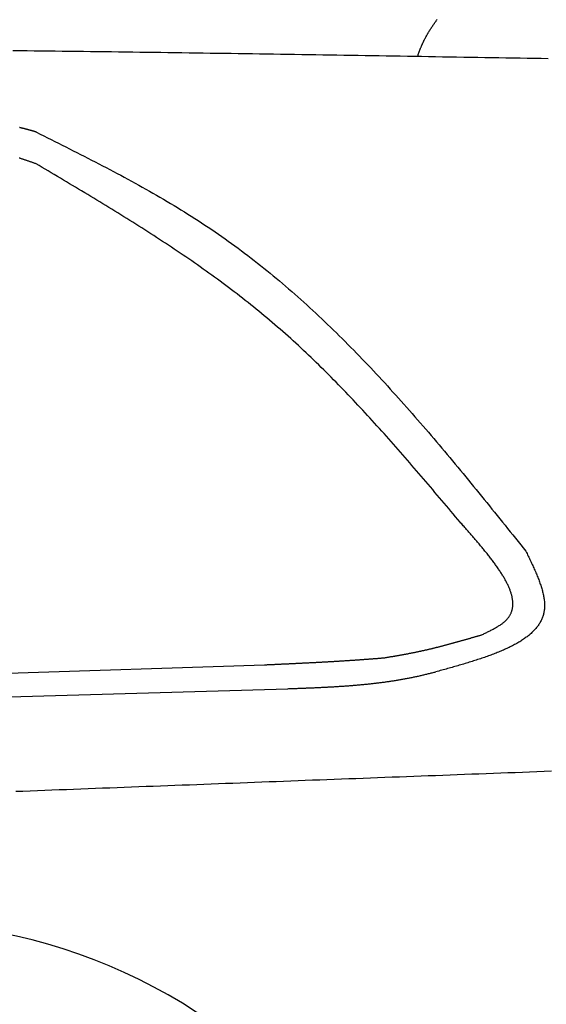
# Model space of a CAD drawing. Extents: x 562 to 7231, y 5667 to 12426.
# Tile 54 of 76: x 4954 to 5452, y 8952 to 9884. Entities that reach past the tile are written whole.
import ezdxf

# ---------------------------------------------------------------- set-up
doc = ezdxf.new("R2010")
doc.units = 0
doc.layers.add('CAR', color=10, linetype='CONTINUOUS')

msp = doc.modelspace()

# ---------------------------------------------------------------- linework, layer by layer
at = {"layer": 'CAR'}
for p, q in [((4607.567, 9254.375), (5185.358, 9273.511)), ((4607.567, 9233.493), (5207.263, 9250.881))]:
    msp.add_line(p, q, dxfattribs=at)
for points in [[(5330.02, 9849.27, 0), (5330.16, 9849.71, 0), (5330.3, 9850.14, 0), (5330.45, 9850.57, 0), (5330.59, 9851, 0), (5330.74, 9851.43, 0), (5330.89, 9851.86, 0), (5331.04, 9852.29, 0), (5331.19, 9852.71, 0), (5331.34, 9853.14, 0), (5331.5, 9853.57, 0), (5331.65, 9853.99, 0), (5331.81, 9854.42, 0), (5331.97, 9854.84, 0), (5332.13, 9855.26, 0), (5332.29, 9855.68, 0), (5332.46, 9856.11, 0), (5332.62, 9856.53, 0), (5332.79, 9856.95, 0), (5332.96, 9857.37, 0), (5333.13, 9857.78, 0), (5333.3, 9858.2, 0), (5333.47, 9858.62, 0), (5333.65, 9859.04, 0), (5333.82, 9859.45, 0), (5334, 9859.86, 0), (5334.18, 9860.28, 0), (5334.36, 9860.69, 0), (5334.55, 9861.1, 0), (5334.73, 9861.51, 0), (5334.92, 9861.92, 0), (5335.11, 9862.33, 0), (5335.3, 9862.74, 0), (5335.49, 9863.15, 0), (5335.69, 9863.56, 0), (5335.88, 9863.96, 0), (5336.08, 9864.37, 0), (5336.28, 9864.77, 0), (5336.48, 9865.17, 0), (5336.69, 9865.58, 0), (5336.89, 9865.98, 0), (5337.1, 9866.38, 0), (5337.31, 9866.78, 0), (5337.52, 9867.18, 0), (5337.73, 9867.58, 0), (5337.95, 9867.97, 0), (5338.16, 9868.37, 0), (5338.38, 9868.76, 0), (5338.6, 9869.16, 0), (5338.82, 9869.55, 0), (5339.04, 9869.95, 0), (5339.27, 9870.34, 0), (5339.49, 9870.73, 0), (5339.72, 9871.12, 0), (5339.95, 9871.51, 0), (5340.18, 9871.9, 0), (5340.41, 9872.29, 0), (5340.65, 9872.67, 0), (5340.88, 9873.06, 0), (5341.12, 9873.45, 0), (5341.36, 9873.83, 0), (5341.6, 9874.22, 0), (5341.84, 9874.6, 0), (5342.08, 9874.99, 0), (5342.33, 9875.37, 0), (5342.57, 9875.75, 0), (5342.82, 9876.13, 0), (5343.07, 9876.51, 0), (5343.32, 9876.89, 0), (5343.57, 9877.27, 0), (5343.82, 9877.65, 0), (5344.08, 9878.03, 0), (5344.33, 9878.4, 0), (5344.59, 9878.78, 0), (5344.85, 9879.16, 0), (5345.11, 9879.53, 0), (5345.37, 9879.91, 0), (5345.63, 9880.28, 0), (5345.89, 9880.65, 0), (5346.16, 9881.03, 0), (5346.42, 9881.4, 0), (5346.69, 9881.77, 0), (5346.96, 9882.14, 0), (5347.23, 9882.51, 0), (5347.5, 9882.88, 0), (5347.77, 9883.25, 0), (5348.04, 9883.62, 0), (5348.31, 9883.99, 0), (5348.59, 9884.36, 0)], [(5453.62, 9847.2, 0), (5446.95, 9847.31, 0), (5440.29, 9847.43, 0), (5433.63, 9847.54, 0), (5426.97, 9847.65, 0), (5420.3, 9847.76, 0), (5413.64, 9847.88, 0), (5406.98, 9847.99, 0), (5400.32, 9848.1, 0), (5393.65, 9848.21, 0), (5386.99, 9848.32, 0), (5380.33, 9848.44, 0), (5373.67, 9848.55, 0), (5367, 9848.66, 0), (5360.34, 9848.77, 0), (5353.68, 9848.88, 0), (5347.02, 9848.99, 0), (5340.35, 9849.1, 0), (5333.69, 9849.21, 0), (5327.03, 9849.32, 0), (5320.37, 9849.43, 0), (5313.7, 9849.54, 0), (5307.04, 9849.65, 0), (5300.38, 9849.76, 0), (5293.72, 9849.87, 0), (5287.05, 9849.98, 0), (5280.39, 9850.09, 0), (5273.73, 9850.19, 0), (5267.07, 9850.3, 0), (5260.41, 9850.41, 0), (5253.74, 9850.51, 0), (5247.08, 9850.62, 0), (5240.42, 9850.73, 0), (5233.76, 9850.83, 0), (5227.09, 9850.94, 0), (5220.43, 9851.04, 0), (5213.77, 9851.15, 0), (5207.11, 9851.25, 0), (5200.44, 9851.35, 0), (5193.78, 9851.45, 0), (5187.12, 9851.56, 0), (5180.46, 9851.66, 0), (5173.8, 9851.76, 0), (5167.13, 9851.86, 0), (5160.47, 9851.96, 0), (5153.81, 9852.06, 0), (5147.15, 9852.16, 0), (5140.48, 9852.25, 0), (5133.82, 9852.35, 0), (5127.16, 9852.45, 0), (5120.5, 9852.54, 0), (5113.84, 9852.64, 0), (5107.17, 9852.73, 0), (5100.51, 9852.83, 0), (5093.85, 9852.92, 0), (5087.19, 9853.01, 0), (5080.52, 9853.1, 0), (5073.86, 9853.19, 0), (5067.2, 9853.28, 0), (5060.54, 9853.37, 0), (5053.88, 9853.46, 0), (5047.21, 9853.55, 0), (5040.55, 9853.64, 0), (5033.89, 9853.72, 0), (5027.23, 9853.81, 0), (5020.57, 9853.89, 0), (5013.9, 9853.97, 0), (5007.24, 9854.06, 0), (5000.58, 9854.14, 0), (4993.92, 9854.22, 0), (4987.26, 9854.3, 0), (4980.6, 9854.38, 0), (4973.93, 9854.46, 0), (4967.27, 9854.53, 0), (4960.61, 9854.61, 0), (4953.95, 9854.68, 0), (4947.29, 9854.76, 0)], [(4969.58, 9777.72, 0), (4969.31, 9777.8, 0), (4969.04, 9777.88, 0), (4968.78, 9777.96, 0), (4968.51, 9778.04, 0), (4968.24, 9778.12, 0), (4967.97, 9778.2, 0), (4967.71, 9778.28, 0), (4967.44, 9778.36, 0), (4967.17, 9778.44, 0), (4966.9, 9778.52, 0), (4966.64, 9778.6, 0), (4966.37, 9778.68, 0), (4966.1, 9778.76, 0), (4965.83, 9778.84, 0), (4965.57, 9778.91, 0), (4965.3, 9778.99, 0), (4965.03, 9779.07, 0), (4964.76, 9779.15, 0), (4964.5, 9779.23, 0), (4964.23, 9779.3, 0), (4963.96, 9779.38, 0), (4963.69, 9779.46, 0), (4963.42, 9779.53, 0), (4963.16, 9779.61, 0), (4962.89, 9779.69, 0), (4962.62, 9779.76, 0), (4962.35, 9779.84, 0), (4962.08, 9779.91, 0), (4961.82, 9779.99, 0), (4961.55, 9780.06, 0), (4961.28, 9780.14, 0), (4961.01, 9780.21, 0), (4960.74, 9780.29, 0), (4960.47, 9780.36, 0), (4960.21, 9780.43, 0), (4959.94, 9780.5, 0), (4959.67, 9780.58, 0), (4959.4, 9780.65, 0), (4959.13, 9780.72, 0), (4958.86, 9780.79, 0), (4958.59, 9780.86, 0), (4958.33, 9780.93, 0), (4958.06, 9781, 0), (4957.79, 9781.06, 0), (4957.52, 9781.13, 0), (4957.25, 9781.2, 0), (4956.98, 9781.27, 0), (4956.71, 9781.33, 0), (4956.44, 9781.4, 0), (4956.17, 9781.46, 0), (4955.9, 9781.53, 0), (4955.63, 9781.59, 0), (4955.36, 9781.66, 0), (4955.09, 9781.72, 0), (4954.82, 9781.78, 0), (4954.55, 9781.84, 0), (4954.28, 9781.9, 0), (4954.01, 9781.96, 0), (4953.74, 9782.02, 0), (4953.47, 9782.08, 0)], [(4969.58, 9777.72, 0), (4973.06, 9775.98, 0), (4976.55, 9774.23, 0), (4980.03, 9772.48, 0), (4983.52, 9770.74, 0), (4987, 9768.99, 0), (4990.48, 9767.23, 0), (4993.96, 9765.48, 0), (4997.44, 9763.73, 0), (5000.91, 9761.97, 0), (5004.39, 9760.21, 0), (5007.86, 9758.44, 0), (5011.33, 9756.67, 0), (5014.79, 9754.9, 0), (5018.25, 9753.12, 0), (5021.71, 9751.34, 0), (5025.17, 9749.55, 0), (5028.62, 9747.76, 0), (5032.06, 9745.96, 0), (5035.5, 9744.16, 0), (5038.94, 9742.35, 0), (5042.37, 9740.53, 0), (5045.79, 9738.71, 0), (5049.21, 9736.88, 0), (5052.63, 9735.04, 0), (5056.04, 9733.19, 0), (5059.44, 9731.33, 0), (5062.83, 9729.47, 0), (5066.22, 9727.59, 0), (5069.6, 9725.71, 0), (5072.97, 9723.82, 0), (5076.34, 9721.91, 0), (5079.69, 9720, 0), (5083.04, 9718.08, 0), (5086.38, 9716.14, 0), (5089.71, 9714.19, 0), (5093.04, 9712.24, 0), (5096.35, 9710.26, 0), (5099.65, 9708.28, 0), (5102.95, 9706.28, 0), (5106.23, 9704.27, 0), (5109.5, 9702.25, 0), (5112.77, 9700.22, 0), (5116.02, 9698.16, 0), (5119.26, 9696.1, 0), (5122.49, 9694.02, 0), (5125.71, 9691.92, 0), (5128.91, 9689.81, 0), (5132.1, 9687.69, 0), (5135.29, 9685.54, 0), (5138.45, 9683.38, 0), (5141.61, 9681.21, 0), (5144.75, 9679.01, 0), (5147.88, 9676.81, 0), (5151, 9674.58, 0), (5154.11, 9672.34, 0), (5157.2, 9670.08, 0), (5160.28, 9667.81, 0), (5163.35, 9665.52, 0), (5166.41, 9663.22, 0), (5169.46, 9660.9, 0), (5172.49, 9658.56, 0), (5175.51, 9656.21, 0), (5178.53, 9653.85, 0), (5181.53, 9651.47, 0), (5184.52, 9649.07, 0), (5187.49, 9646.67, 0), (5190.46, 9644.24, 0), (5193.42, 9641.81, 0), (5196.36, 9639.36, 0), (5199.3, 9636.89, 0), (5202.22, 9634.42, 0), (5205.14, 9631.92, 0), (5208.04, 9629.42, 0), (5210.94, 9626.9, 0), (5213.82, 9624.37, 0), (5216.69, 9621.83, 0), (5219.56, 9619.27, 0), (5222.41, 9616.7, 0), (5225.26, 9614.12, 0), (5228.1, 9611.53, 0), (5230.92, 9608.92, 0), (5233.74, 9606.31, 0), (5236.55, 9603.68, 0), (5239.35, 9601.03, 0), (5242.14, 9598.38, 0), (5244.92, 9595.72, 0), (5247.7, 9593.04, 0), (5250.46, 9590.36, 0), (5253.22, 9587.66, 0), (5255.97, 9584.95, 0), (5258.71, 9582.24, 0), (5261.44, 9579.51, 0), (5264.17, 9576.77, 0), (5266.88, 9574.02, 0), (5269.59, 9571.26, 0), (5272.29, 9568.49, 0), (5274.99, 9565.71, 0), (5277.68, 9562.93, 0), (5280.36, 9560.13, 0), (5283.03, 9557.32, 0), (5285.69, 9554.51, 0), (5288.35, 9551.68, 0), (5291.01, 9548.85, 0), (5293.65, 9546.01, 0), (5296.29, 9543.16, 0), (5298.93, 9540.3, 0), (5301.55, 9537.44, 0), (5304.17, 9534.56, 0), (5306.79, 9531.68, 0), (5309.4, 9528.79, 0), (5312, 9525.89, 0), (5314.6, 9522.99, 0), (5317.19, 9520.08, 0), (5319.78, 9517.16, 0), (5322.36, 9514.23, 0), (5324.94, 9511.3, 0), (5327.51, 9508.36, 0), (5330.08, 9505.41, 0), (5332.64, 9502.46, 0), (5335.19, 9499.51, 0), (5337.75, 9496.54, 0), (5340.29, 9493.57, 0), (5342.84, 9490.6, 0), (5345.38, 9487.62, 0), (5347.91, 9484.63, 0), (5350.44, 9481.64, 0), (5352.97, 9478.64, 0), (5355.49, 9475.64, 0), (5358.01, 9472.63, 0), (5360.53, 9469.62, 0), (5363.04, 9466.61, 0), (5365.55, 9463.59, 0), (5368.06, 9460.57, 0), (5370.56, 9457.54, 0), (5373.07, 9454.51, 0), (5375.56, 9451.47, 0), (5378.06, 9448.43, 0), (5380.55, 9445.39, 0), (5383.04, 9442.35, 0), (5385.53, 9439.3, 0), (5388.01, 9436.25, 0), (5390.5, 9433.19, 0), (5392.98, 9430.14, 0), (5395.46, 9427.08, 0), (5397.94, 9424.02, 0), (5400.41, 9420.96, 0), (5402.89, 9417.89, 0), (5405.36, 9414.82, 0), (5407.83, 9411.75, 0), (5410.3, 9408.68, 0), (5412.77, 9405.61, 0), (5415.24, 9402.54, 0), (5417.71, 9399.47, 0), (5420.18, 9396.39, 0), (5422.64, 9393.31, 0), (5425.11, 9390.24, 0), (5427.58, 9387.16, 0), (5430.04, 9384.08, 0), (5432.51, 9381.01, 0)], [(4969.11, 9747.82, 0), (4968.54, 9748.01, 0), (4967.97, 9748.21, 0), (4967.4, 9748.41, 0), (4966.84, 9748.6, 0), (4966.27, 9748.8, 0), (4965.7, 9748.99, 0), (4965.13, 9749.19, 0), (4964.56, 9749.39, 0), (4963.99, 9749.58, 0), (4963.42, 9749.78, 0), (4962.85, 9749.97, 0), (4962.28, 9750.17, 0), (4961.71, 9750.36, 0), (4961.14, 9750.55, 0), (4960.57, 9750.75, 0), (4960, 9750.94, 0), (4959.43, 9751.13, 0), (4958.86, 9751.32, 0), (4958.29, 9751.52, 0), (4957.72, 9751.71, 0), (4957.15, 9751.9, 0), (4956.58, 9752.09, 0), (4956.01, 9752.28, 0), (4955.44, 9752.47, 0), (4954.87, 9752.65, 0), (4954.3, 9752.84, 0), (4953.73, 9753.03, 0), (4953.15, 9753.21, 0)], [(5370.26, 9408.59, 0), (5368.1, 9411.15, 0), (5365.95, 9413.72, 0), (5363.79, 9416.28, 0), (5361.63, 9418.84, 0), (5359.47, 9421.4, 0), (5357.31, 9423.96, 0), (5355.14, 9426.52, 0), (5352.98, 9429.08, 0), (5350.82, 9431.63, 0), (5348.65, 9434.19, 0), (5346.49, 9436.74, 0), (5344.32, 9439.3, 0), (5342.15, 9441.85, 0), (5339.99, 9444.4, 0), (5337.81, 9446.95, 0), (5335.64, 9449.49, 0), (5333.47, 9452.03, 0), (5331.29, 9454.58, 0), (5329.11, 9457.11, 0), (5326.93, 9459.65, 0), (5324.75, 9462.18, 0), (5322.56, 9464.71, 0), (5320.37, 9467.24, 0), (5318.18, 9469.77, 0), (5315.99, 9472.29, 0), (5313.79, 9474.8, 0), (5311.59, 9477.32, 0), (5309.39, 9479.83, 0), (5307.18, 9482.33, 0), (5304.97, 9484.84, 0), (5302.76, 9487.34, 0), (5300.54, 9489.83, 0), (5298.32, 9492.32, 0), (5296.1, 9494.8, 0), (5293.87, 9497.28, 0), (5291.64, 9499.76, 0), (5289.4, 9502.23, 0), (5287.16, 9504.7, 0), (5284.91, 9507.16, 0), (5282.66, 9509.61, 0), (5280.41, 9512.06, 0), (5278.15, 9514.5, 0), (5275.88, 9516.94, 0), (5273.61, 9519.37, 0), (5271.34, 9521.8, 0), (5269.06, 9524.22, 0), (5266.78, 9526.63, 0), (5264.48, 9529.04, 0), (5262.19, 9531.44, 0), (5259.89, 9533.84, 0), (5257.58, 9536.22, 0), (5255.27, 9538.6, 0), (5252.95, 9540.98, 0), (5250.62, 9543.34, 0), (5248.29, 9545.7, 0), (5245.95, 9548.05, 0), (5243.6, 9550.39, 0), (5241.25, 9552.73, 0), (5238.89, 9555.05, 0), (5236.53, 9557.37, 0), (5234.16, 9559.68, 0), (5231.78, 9561.99, 0), (5229.39, 9564.28, 0), (5226.99, 9566.57, 0), (5224.59, 9568.84, 0), (5222.18, 9571.11, 0), (5219.77, 9573.37, 0), (5217.34, 9575.62, 0), (5214.91, 9577.86, 0), (5212.47, 9580.09, 0), (5210.02, 9582.31, 0), (5207.56, 9584.52, 0), (5205.1, 9586.72, 0), (5202.62, 9588.91, 0), (5200.14, 9591.09, 0), (5197.65, 9593.26, 0), (5195.15, 9595.42, 0), (5192.64, 9597.57, 0), (5190.12, 9599.71, 0), (5187.59, 9601.84, 0), (5185.06, 9603.96, 0), (5182.51, 9606.06, 0), (5179.96, 9608.16, 0), (5177.4, 9610.25, 0), (5174.83, 9612.33, 0), (5172.25, 9614.39, 0), (5169.66, 9616.45, 0), (5167.06, 9618.5, 0), (5164.46, 9620.54, 0), (5161.85, 9622.57, 0), (5159.23, 9624.59, 0), (5156.6, 9626.6, 0), (5153.97, 9628.6, 0), (5151.33, 9630.6, 0), (5148.68, 9632.58, 0), (5146.02, 9634.56, 0), (5143.36, 9636.53, 0), (5140.69, 9638.49, 0), (5138.01, 9640.44, 0), (5135.33, 9642.39, 0), (5132.64, 9644.32, 0), (5129.94, 9646.25, 0), (5127.24, 9648.17, 0), (5124.53, 9650.09, 0), (5121.82, 9651.99, 0), (5119.09, 9653.89, 0), (5116.37, 9655.79, 0), (5113.63, 9657.67, 0), (5110.89, 9659.55, 0), (5108.15, 9661.42, 0), (5105.4, 9663.29, 0), (5102.64, 9665.15, 0), (5099.88, 9667, 0), (5097.12, 9668.85, 0), (5094.35, 9670.69, 0), (5091.57, 9672.52, 0), (5088.79, 9674.35, 0), (5086, 9676.18, 0), (5083.21, 9678, 0), (5080.42, 9679.81, 0), (5077.62, 9681.62, 0), (5074.81, 9683.42, 0), (5072.01, 9685.22, 0), (5069.2, 9687.01, 0), (5066.38, 9688.8, 0), (5063.56, 9690.59, 0), (5060.74, 9692.37, 0), (5057.91, 9694.14, 0), (5055.08, 9695.91, 0), (5052.25, 9697.68, 0), (5049.41, 9699.45, 0), (5046.57, 9701.21, 0), (5043.73, 9702.96, 0), (5040.88, 9704.72, 0), (5038.03, 9706.47, 0), (5035.18, 9708.21, 0), (5032.33, 9709.96, 0), (5029.47, 9711.7, 0), (5026.61, 9713.44, 0), (5023.75, 9715.17, 0), (5020.89, 9716.9, 0), (5018.02, 9718.63, 0), (5015.16, 9720.36, 0), (5012.29, 9722.09, 0), (5009.42, 9723.81, 0), (5006.54, 9725.53, 0), (5003.67, 9727.26, 0), (5000.79, 9728.97, 0), (4997.92, 9730.69, 0), (4995.04, 9732.41, 0), (4992.16, 9734.12, 0), (4989.28, 9735.84, 0), (4986.4, 9737.55, 0), (4983.52, 9739.26, 0), (4980.64, 9740.97, 0), (4977.76, 9742.68, 0), (4974.88, 9744.4, 0), (4971.99, 9746.11, 0), (4969.11, 9747.82, 0)], [(5390.62, 9301.85, 0), (5391.43, 9302.24, 0), (5392.24, 9302.62, 0), (5393.05, 9303.01, 0), (5393.85, 9303.4, 0), (5394.65, 9303.79, 0), (5395.45, 9304.18, 0), (5396.25, 9304.57, 0), (5397.04, 9304.96, 0), (5397.83, 9305.35, 0), (5398.61, 9305.75, 0), (5399.39, 9306.15, 0), (5400.16, 9306.55, 0), (5400.92, 9306.95, 0), (5401.68, 9307.35, 0), (5402.42, 9307.76, 0), (5403.16, 9308.16, 0), (5403.89, 9308.58, 0), (5404.61, 9308.99, 0), (5405.31, 9309.41, 0), (5406.01, 9309.83, 0), (5406.7, 9310.25, 0), (5407.37, 9310.68, 0), (5408.03, 9311.11, 0), (5408.67, 9311.55, 0), (5409.3, 9311.99, 0), (5409.92, 9312.44, 0), (5410.52, 9312.89, 0), (5411.11, 9313.34, 0), (5411.67, 9313.8, 0), (5412.23, 9314.27, 0), (5412.76, 9314.74, 0), (5413.27, 9315.21, 0), (5413.77, 9315.7, 0), (5414.25, 9316.18, 0), (5414.7, 9316.68, 0), (5415.14, 9317.18, 0), (5415.56, 9317.68, 0), (5415.96, 9318.19, 0), (5416.34, 9318.71, 0), (5416.7, 9319.23, 0), (5417.04, 9319.76, 0), (5417.37, 9320.3, 0), (5417.67, 9320.84, 0), (5417.96, 9321.38, 0), (5418.23, 9321.93, 0), (5418.48, 9322.49, 0), (5418.71, 9323.05, 0), (5418.93, 9323.62, 0), (5419.13, 9324.19, 0), (5419.31, 9324.77, 0), (5419.47, 9325.35, 0), (5419.62, 9325.94, 0), (5419.75, 9326.53, 0), (5419.86, 9327.13, 0), (5419.96, 9327.73, 0), (5420.04, 9328.34, 0), (5420.11, 9328.95, 0), (5420.15, 9329.57, 0), (5420.19, 9330.19, 0), (5420.2, 9330.82, 0), (5420.21, 9331.45, 0), (5420.19, 9332.09, 0), (5420.16, 9332.73, 0), (5420.12, 9333.38, 0), (5420.06, 9334.03, 0), (5419.98, 9334.68, 0), (5419.9, 9335.34, 0), (5419.79, 9336.01, 0), (5419.67, 9336.67, 0), (5419.54, 9337.35, 0), (5419.4, 9338.02, 0), (5419.24, 9338.7, 0), (5419.06, 9339.39, 0), (5418.88, 9340.08, 0), (5418.68, 9340.77, 0), (5418.46, 9341.47, 0), (5418.24, 9342.17, 0), (5418, 9342.87, 0), (5417.75, 9343.58, 0), (5417.48, 9344.3, 0), (5417.21, 9345.01, 0), (5416.92, 9345.73, 0), (5416.62, 9346.46, 0), (5416.3, 9347.18, 0), (5415.98, 9347.91, 0), (5415.64, 9348.65, 0), (5415.29, 9349.39, 0), (5414.93, 9350.13, 0), (5414.56, 9350.87, 0), (5414.18, 9351.62, 0), (5413.79, 9352.37, 0), (5413.39, 9353.13, 0), (5412.97, 9353.89, 0), (5412.55, 9354.65, 0), (5412.11, 9355.41, 0), (5411.67, 9356.18, 0), (5411.22, 9356.95, 0), (5410.75, 9357.72, 0), (5410.28, 9358.5, 0), (5409.8, 9359.28, 0), (5409.3, 9360.06, 0), (5408.8, 9360.84, 0), (5408.29, 9361.63, 0), (5407.77, 9362.42, 0), (5407.24, 9363.21, 0), (5406.71, 9364.01, 0), (5406.16, 9364.81, 0), (5405.61, 9365.61, 0), (5405.05, 9366.41, 0), (5404.48, 9367.22, 0), (5403.9, 9368.02, 0), (5403.32, 9368.83, 0), (5402.73, 9369.64, 0), (5402.13, 9370.46, 0), (5401.53, 9371.27, 0), (5400.91, 9372.09, 0), (5400.29, 9372.91, 0), (5399.67, 9373.74, 0), (5399.04, 9374.56, 0), (5398.4, 9375.39, 0), (5397.75, 9376.21, 0), (5397.1, 9377.04, 0), (5396.45, 9377.88, 0), (5395.78, 9378.71, 0), (5395.12, 9379.54, 0), (5394.44, 9380.38, 0), (5393.76, 9381.22, 0), (5393.08, 9382.06, 0), (5392.39, 9382.9, 0), (5391.7, 9383.74, 0), (5391, 9384.59, 0), (5390.3, 9385.43, 0), (5389.59, 9386.28, 0), (5388.88, 9387.13, 0), (5388.17, 9387.98, 0), (5387.45, 9388.83, 0), (5386.73, 9389.68, 0), (5386.01, 9390.53, 0), (5385.28, 9391.38, 0), (5384.55, 9392.24, 0), (5383.81, 9393.09, 0), (5383.08, 9393.95, 0), (5382.34, 9394.81, 0), (5381.59, 9395.67, 0), (5380.85, 9396.52, 0), (5380.1, 9397.38, 0), (5379.35, 9398.24, 0), (5378.6, 9399.1, 0), (5377.85, 9399.96, 0), (5377.1, 9400.83, 0), (5376.34, 9401.69, 0), (5375.58, 9402.55, 0), (5374.83, 9403.41, 0), (5374.07, 9404.27, 0), (5373.31, 9405.14, 0), (5372.55, 9406, 0), (5371.79, 9406.86, 0), (5371.02, 9407.73, 0), (5370.26, 9408.59, 0)], [(5432.51, 9381.01, 0), (5433.06, 9379.87, 0), (5433.6, 9378.73, 0), (5434.15, 9377.6, 0), (5434.7, 9376.46, 0), (5435.24, 9375.33, 0), (5435.78, 9374.19, 0), (5436.32, 9373.06, 0), (5436.86, 9371.93, 0), (5437.39, 9370.8, 0), (5437.92, 9369.67, 0), (5438.44, 9368.54, 0), (5438.96, 9367.42, 0), (5439.47, 9366.3, 0), (5439.98, 9365.18, 0), (5440.47, 9364.06, 0), (5440.97, 9362.94, 0), (5441.45, 9361.83, 0), (5441.93, 9360.72, 0), (5442.4, 9359.62, 0), (5442.86, 9358.52, 0), (5443.3, 9357.42, 0), (5443.74, 9356.32, 0), (5444.17, 9355.23, 0), (5444.59, 9354.15, 0), (5445, 9353.06, 0), (5445.4, 9351.99, 0), (5445.78, 9350.91, 0), (5446.15, 9349.85, 0), (5446.51, 9348.78, 0), (5446.85, 9347.73, 0), (5447.18, 9346.67, 0), (5447.49, 9345.63, 0), (5447.79, 9344.59, 0), (5448.08, 9343.55, 0), (5448.35, 9342.52, 0), (5448.6, 9341.5, 0), (5448.83, 9340.49, 0), (5449.05, 9339.48, 0), (5449.25, 9338.48, 0), (5449.43, 9337.48, 0), (5449.59, 9336.49, 0), (5449.74, 9335.51, 0), (5449.86, 9334.54, 0), (5449.96, 9333.58, 0), (5450.04, 9332.62, 0), (5450.11, 9331.67, 0), (5450.14, 9330.73, 0), (5450.16, 9329.8, 0), (5450.16, 9328.88, 0), (5450.13, 9327.96, 0), (5450.08, 9327.06, 0), (5450, 9326.16, 0), (5449.9, 9325.28, 0), (5449.77, 9324.4, 0), (5449.62, 9323.53, 0), (5449.45, 9322.67, 0), (5449.26, 9321.82, 0), (5449.04, 9320.98, 0), (5448.79, 9320.15, 0), (5448.53, 9319.33, 0), (5448.24, 9318.52, 0), (5447.93, 9317.71, 0), (5447.6, 9316.91, 0), (5447.24, 9316.13, 0), (5446.87, 9315.35, 0), (5446.47, 9314.57, 0), (5446.05, 9313.81, 0), (5445.61, 9313.06, 0), (5445.15, 9312.31, 0), (5444.67, 9311.57, 0), (5444.17, 9310.84, 0), (5443.65, 9310.11, 0), (5443.11, 9309.4, 0), (5442.55, 9308.69, 0), (5441.97, 9307.99, 0), (5441.37, 9307.29, 0), (5440.75, 9306.61, 0), (5440.11, 9305.93, 0), (5439.46, 9305.26, 0), (5438.78, 9304.59, 0), (5438.09, 9303.93, 0), (5437.38, 9303.28, 0), (5436.65, 9302.64, 0), (5435.91, 9302, 0), (5435.15, 9301.37, 0), (5434.37, 9300.74, 0), (5433.57, 9300.13, 0), (5432.76, 9299.51, 0), (5431.93, 9298.91, 0), (5431.09, 9298.31, 0), (5430.23, 9297.72, 0), (5429.36, 9297.13, 0), (5428.47, 9296.55, 0), (5427.56, 9295.97, 0), (5426.64, 9295.4, 0), (5425.7, 9294.84, 0), (5424.76, 9294.28, 0), (5423.79, 9293.72, 0), (5422.81, 9293.18, 0), (5421.82, 9292.63, 0), (5420.82, 9292.1, 0), (5419.8, 9291.56, 0), (5418.77, 9291.04, 0), (5417.73, 9290.51, 0), (5416.67, 9290, 0), (5415.6, 9289.48, 0), (5414.52, 9288.98, 0), (5413.43, 9288.47, 0), (5412.32, 9287.97, 0), (5411.21, 9287.48, 0), (5410.08, 9286.99, 0), (5408.95, 9286.5, 0), (5407.8, 9286.02, 0), (5406.64, 9285.54, 0), (5405.47, 9285.07, 0), (5404.29, 9284.6, 0), (5403.1, 9284.13, 0), (5401.9, 9283.67, 0), (5400.69, 9283.21, 0), (5399.48, 9282.76, 0), (5398.25, 9282.3, 0), (5397.02, 9281.85, 0), (5395.77, 9281.41, 0), (5394.52, 9280.97, 0), (5393.26, 9280.53, 0), (5392, 9280.09, 0), (5390.72, 9279.66, 0), (5389.44, 9279.23, 0), (5388.15, 9278.8, 0), (5386.85, 9278.38, 0), (5385.55, 9277.95, 0), (5384.24, 9277.53, 0), (5382.93, 9277.12, 0), (5381.61, 9276.7, 0), (5380.28, 9276.29, 0), (5378.95, 9275.88, 0), (5377.61, 9275.47, 0), (5376.27, 9275.06, 0), (5374.92, 9274.65, 0), (5373.57, 9274.25, 0), (5372.21, 9273.85, 0), (5370.85, 9273.45, 0), (5369.49, 9273.05, 0), (5368.12, 9272.65, 0), (5366.75, 9272.26, 0), (5365.38, 9271.86, 0), (5364, 9271.47, 0), (5362.62, 9271.08, 0), (5361.24, 9270.68, 0), (5359.85, 9270.29, 0), (5358.46, 9269.9, 0), (5357.08, 9269.51, 0), (5355.69, 9269.13, 0), (5354.29, 9268.74, 0), (5352.9, 9268.35, 0), (5351.51, 9267.96, 0), (5350.11, 9267.58, 0), (5348.72, 9267.19, 0), (5347.32, 9266.8, 0)], [(5298.38, 9280.12, 0), (5298.97, 9280.22, 0), (5299.56, 9280.32, 0), (5300.15, 9280.41, 0), (5300.73, 9280.51, 0), (5301.32, 9280.61, 0), (5301.91, 9280.71, 0), (5302.5, 9280.81, 0), (5303.09, 9280.91, 0), (5303.68, 9281.01, 0), (5304.26, 9281.11, 0), (5304.85, 9281.21, 0), (5305.44, 9281.31, 0), (5306.03, 9281.41, 0), (5306.62, 9281.51, 0), (5307.21, 9281.61, 0), (5307.79, 9281.71, 0), (5308.38, 9281.81, 0), (5308.97, 9281.91, 0), (5309.56, 9282.02, 0), (5310.15, 9282.12, 0), (5310.73, 9282.22, 0), (5311.32, 9282.32, 0), (5311.91, 9282.43, 0), (5312.5, 9282.53, 0), (5313.08, 9282.63, 0), (5313.67, 9282.74, 0), (5314.26, 9282.84, 0), (5314.84, 9282.95, 0), (5315.43, 9283.05, 0), (5316.02, 9283.16, 0), (5316.61, 9283.27, 0), (5317.19, 9283.37, 0), (5317.78, 9283.48, 0), (5318.37, 9283.59, 0), (5318.95, 9283.7, 0), (5319.54, 9283.81, 0), (5320.12, 9283.92, 0), (5320.71, 9284.03, 0), (5321.3, 9284.14, 0), (5321.88, 9284.25, 0), (5322.47, 9284.36, 0), (5323.05, 9284.47, 0), (5323.64, 9284.59, 0), (5324.22, 9284.7, 0), (5324.81, 9284.82, 0), (5325.39, 9284.93, 0), (5325.98, 9285.05, 0), (5326.56, 9285.17, 0), (5327.15, 9285.28, 0), (5327.73, 9285.4, 0), (5328.31, 9285.52, 0), (5328.9, 9285.64, 0), (5329.48, 9285.76, 0), (5330.06, 9285.89, 0), (5330.65, 9286.01, 0), (5331.23, 9286.13, 0), (5331.81, 9286.26, 0), (5332.4, 9286.38, 0), (5332.98, 9286.51, 0), (5333.56, 9286.64, 0), (5334.14, 9286.76, 0), (5334.73, 9286.89, 0), (5335.31, 9287.02, 0), (5335.89, 9287.15, 0), (5336.47, 9287.28, 0), (5337.05, 9287.41, 0), (5337.63, 9287.55, 0), (5338.21, 9287.68, 0), (5338.79, 9287.81, 0), (5339.37, 9287.95, 0), (5339.96, 9288.08, 0), (5340.54, 9288.22, 0), (5341.12, 9288.36, 0), (5341.7, 9288.49, 0), (5342.28, 9288.63, 0), (5342.86, 9288.77, 0), (5343.43, 9288.91, 0), (5344.01, 9289.05, 0), (5344.59, 9289.19, 0), (5345.17, 9289.33, 0), (5345.75, 9289.48, 0), (5346.33, 9289.62, 0), (5346.91, 9289.76, 0), (5347.49, 9289.9, 0), (5348.07, 9290.05, 0), (5348.64, 9290.19, 0), (5349.22, 9290.34, 0), (5349.8, 9290.49, 0), (5350.38, 9290.63, 0), (5350.96, 9290.78, 0), (5351.53, 9290.93, 0), (5352.11, 9291.08, 0), (5352.69, 9291.23, 0), (5353.27, 9291.38, 0), (5353.84, 9291.53, 0), (5354.42, 9291.68, 0), (5355, 9291.83, 0), (5355.57, 9291.98, 0), (5356.15, 9292.13, 0), (5356.73, 9292.28, 0), (5357.3, 9292.44, 0), (5357.88, 9292.59, 0), (5358.46, 9292.74, 0), (5359.03, 9292.9, 0), (5359.61, 9293.05, 0), (5360.18, 9293.21, 0), (5360.76, 9293.36, 0), (5361.34, 9293.52, 0), (5361.91, 9293.68, 0), (5362.49, 9293.83, 0), (5363.06, 9293.99, 0), (5363.64, 9294.15, 0), (5364.21, 9294.31, 0), (5364.79, 9294.47, 0), (5365.36, 9294.63, 0), (5365.94, 9294.78, 0), (5366.51, 9294.94, 0), (5367.09, 9295.1, 0), (5367.66, 9295.26, 0), (5368.24, 9295.42, 0), (5368.81, 9295.59, 0), (5369.39, 9295.75, 0), (5369.96, 9295.91, 0), (5370.54, 9296.07, 0), (5371.11, 9296.23, 0), (5371.69, 9296.39, 0), (5372.26, 9296.56, 0), (5372.84, 9296.72, 0), (5373.41, 9296.88, 0), (5373.98, 9297.05, 0), (5374.56, 9297.21, 0), (5375.13, 9297.37, 0), (5375.71, 9297.54, 0), (5376.28, 9297.7, 0), (5376.85, 9297.87, 0), (5377.43, 9298.03, 0), (5378, 9298.19, 0), (5378.58, 9298.36, 0), (5379.15, 9298.52, 0), (5379.72, 9298.69, 0), (5380.3, 9298.86, 0), (5380.87, 9299.02, 0), (5381.45, 9299.19, 0), (5382.02, 9299.35, 0), (5382.59, 9299.52, 0), (5383.17, 9299.68, 0), (5383.74, 9299.85, 0), (5384.31, 9300.02, 0), (5384.89, 9300.18, 0), (5385.46, 9300.35, 0), (5386.03, 9300.52, 0), (5386.61, 9300.68, 0), (5387.18, 9300.85, 0), (5387.75, 9301.02, 0), (5388.33, 9301.18, 0), (5388.9, 9301.35, 0), (5389.48, 9301.52, 0), (5390.05, 9301.68, 0), (5390.62, 9301.85, 0)], [(5185.36, 9273.51, 0), (5186.07, 9273.54, 0), (5186.78, 9273.58, 0), (5187.49, 9273.61, 0), (5188.2, 9273.64, 0), (5188.92, 9273.67, 0), (5189.63, 9273.7, 0), (5190.34, 9273.74, 0), (5191.05, 9273.77, 0), (5191.76, 9273.8, 0), (5192.47, 9273.83, 0), (5193.18, 9273.87, 0), (5193.9, 9273.9, 0), (5194.61, 9273.93, 0), (5195.32, 9273.96, 0), (5196.03, 9274, 0), (5196.74, 9274.03, 0), (5197.45, 9274.06, 0), (5198.16, 9274.09, 0), (5198.88, 9274.13, 0), (5199.59, 9274.16, 0), (5200.3, 9274.19, 0), (5201.01, 9274.22, 0), (5201.72, 9274.26, 0), (5202.43, 9274.29, 0), (5203.14, 9274.32, 0), (5203.86, 9274.36, 0), (5204.57, 9274.39, 0), (5205.28, 9274.42, 0), (5205.99, 9274.46, 0), (5206.7, 9274.49, 0), (5207.41, 9274.52, 0), (5208.12, 9274.56, 0), (5208.83, 9274.59, 0), (5209.55, 9274.62, 0), (5210.26, 9274.66, 0), (5210.97, 9274.69, 0), (5211.68, 9274.72, 0), (5212.39, 9274.76, 0), (5213.1, 9274.79, 0), (5213.81, 9274.83, 0), (5214.53, 9274.86, 0), (5215.24, 9274.89, 0), (5215.95, 9274.93, 0), (5216.66, 9274.96, 0), (5217.37, 9275, 0), (5218.08, 9275.03, 0), (5218.79, 9275.07, 0), (5219.5, 9275.1, 0), (5220.22, 9275.14, 0), (5220.93, 9275.17, 0), (5221.64, 9275.21, 0), (5222.35, 9275.24, 0), (5223.06, 9275.28, 0), (5223.77, 9275.31, 0), (5224.48, 9275.35, 0), (5225.19, 9275.38, 0), (5225.91, 9275.42, 0), (5226.62, 9275.46, 0), (5227.33, 9275.49, 0), (5228.04, 9275.53, 0), (5228.75, 9275.57, 0), (5229.46, 9275.6, 0), (5230.17, 9275.64, 0), (5230.88, 9275.68, 0), (5231.59, 9275.71, 0), (5232.31, 9275.75, 0), (5233.02, 9275.79, 0), (5233.73, 9275.82, 0), (5234.44, 9275.86, 0), (5235.15, 9275.9, 0), (5235.86, 9275.94, 0), (5236.57, 9275.98, 0), (5237.28, 9276.01, 0), (5237.99, 9276.05, 0), (5238.71, 9276.09, 0), (5239.42, 9276.13, 0), (5240.13, 9276.17, 0), (5240.84, 9276.21, 0), (5241.55, 9276.25, 0), (5242.26, 9276.29, 0), (5242.97, 9276.33, 0), (5243.68, 9276.37, 0), (5244.39, 9276.41, 0), (5245.1, 9276.45, 0), (5245.82, 9276.49, 0), (5246.53, 9276.53, 0), (5247.24, 9276.57, 0), (5247.95, 9276.61, 0), (5248.66, 9276.65, 0), (5249.37, 9276.69, 0), (5250.08, 9276.73, 0), (5250.79, 9276.77, 0), (5251.5, 9276.82, 0), (5252.21, 9276.86, 0), (5252.92, 9276.9, 0), (5253.63, 9276.94, 0), (5254.34, 9276.99, 0), (5255.06, 9277.03, 0), (5255.77, 9277.07, 0), (5256.48, 9277.12, 0), (5257.19, 9277.16, 0), (5257.9, 9277.2, 0), (5258.61, 9277.25, 0), (5259.32, 9277.29, 0), (5260.03, 9277.34, 0), (5260.74, 9277.38, 0), (5261.45, 9277.43, 0), (5262.16, 9277.47, 0), (5262.87, 9277.52, 0), (5263.58, 9277.57, 0), (5264.29, 9277.61, 0), (5265, 9277.66, 0), (5265.71, 9277.7, 0), (5266.43, 9277.75, 0), (5267.14, 9277.8, 0), (5267.85, 9277.85, 0), (5268.56, 9277.89, 0), (5269.27, 9277.94, 0), (5269.98, 9277.99, 0), (5270.69, 9278.04, 0), (5271.4, 9278.09, 0), (5272.11, 9278.14, 0), (5272.82, 9278.19, 0), (5273.53, 9278.24, 0), (5274.24, 9278.28, 0), (5274.95, 9278.34, 0), (5275.66, 9278.39, 0), (5276.37, 9278.44, 0), (5277.08, 9278.49, 0), (5277.79, 9278.54, 0), (5278.5, 9278.59, 0), (5279.21, 9278.64, 0), (5279.92, 9278.69, 0), (5280.63, 9278.75, 0), (5281.34, 9278.8, 0), (5282.05, 9278.85, 0), (5282.76, 9278.91, 0), (5283.47, 9278.96, 0), (5284.18, 9279.01, 0), (5284.89, 9279.07, 0), (5285.6, 9279.12, 0), (5286.31, 9279.18, 0), (5287.02, 9279.23, 0), (5287.73, 9279.28, 0), (5288.44, 9279.34, 0), (5289.15, 9279.39, 0), (5289.86, 9279.45, 0), (5290.57, 9279.5, 0), (5291.28, 9279.56, 0), (5291.99, 9279.62, 0), (5292.7, 9279.67, 0), (5293.41, 9279.73, 0), (5294.12, 9279.78, 0), (5294.83, 9279.84, 0), (5295.54, 9279.89, 0), (5296.25, 9279.95, 0), (5296.96, 9280.01, 0), (5297.67, 9280.06, 0), (5298.38, 9280.12, 0)], [(5207.26, 9250.88, 0), (5208.16, 9250.91, 0), (5209.05, 9250.95, 0), (5209.94, 9250.98, 0), (5210.83, 9251.01, 0), (5211.72, 9251.04, 0), (5212.62, 9251.08, 0), (5213.51, 9251.11, 0), (5214.4, 9251.14, 0), (5215.29, 9251.18, 0), (5216.18, 9251.21, 0), (5217.08, 9251.24, 0), (5217.97, 9251.28, 0), (5218.86, 9251.31, 0), (5219.75, 9251.34, 0), (5220.64, 9251.38, 0), (5221.54, 9251.41, 0), (5222.43, 9251.45, 0), (5223.32, 9251.48, 0), (5224.21, 9251.52, 0), (5225.1, 9251.55, 0), (5225.99, 9251.59, 0), (5226.89, 9251.63, 0), (5227.78, 9251.66, 0), (5228.67, 9251.7, 0), (5229.56, 9251.74, 0), (5230.45, 9251.77, 0), (5231.34, 9251.81, 0), (5232.23, 9251.85, 0), (5233.12, 9251.89, 0), (5234.01, 9251.93, 0), (5234.91, 9251.97, 0), (5235.8, 9252.01, 0), (5236.69, 9252.05, 0), (5237.58, 9252.09, 0), (5238.47, 9252.14, 0), (5239.36, 9252.18, 0), (5240.25, 9252.22, 0), (5241.14, 9252.27, 0), (5242.03, 9252.31, 0), (5242.92, 9252.36, 0), (5243.81, 9252.4, 0), (5244.7, 9252.45, 0), (5245.59, 9252.5, 0), (5246.48, 9252.54, 0), (5247.37, 9252.59, 0), (5248.26, 9252.64, 0), (5249.15, 9252.69, 0), (5250.04, 9252.74, 0), (5250.92, 9252.79, 0), (5251.81, 9252.85, 0), (5252.7, 9252.9, 0), (5253.59, 9252.95, 0), (5254.48, 9253.01, 0), (5255.37, 9253.07, 0), (5256.26, 9253.12, 0), (5257.14, 9253.18, 0), (5258.03, 9253.24, 0), (5258.92, 9253.3, 0), (5259.81, 9253.36, 0), (5260.69, 9253.42, 0), (5261.58, 9253.48, 0), (5262.47, 9253.55, 0), (5263.35, 9253.61, 0), (5264.24, 9253.68, 0), (5265.13, 9253.74, 0), (5266.01, 9253.81, 0), (5266.9, 9253.88, 0), (5267.79, 9253.95, 0), (5268.67, 9254.02, 0), (5269.56, 9254.09, 0), (5270.44, 9254.16, 0), (5271.33, 9254.24, 0), (5272.21, 9254.31, 0), (5273.1, 9254.39, 0), (5273.98, 9254.47, 0), (5274.87, 9254.55, 0), (5275.75, 9254.63, 0), (5276.63, 9254.71, 0), (5277.52, 9254.79, 0), (5278.4, 9254.87, 0), (5279.29, 9254.96, 0), (5280.17, 9255.05, 0), (5281.05, 9255.13, 0), (5281.93, 9255.22, 0), (5282.82, 9255.31, 0), (5283.7, 9255.41, 0), (5284.58, 9255.5, 0), (5285.46, 9255.59, 0), (5286.34, 9255.69, 0), (5287.23, 9255.79, 0), (5288.11, 9255.89, 0), (5288.99, 9255.99, 0), (5289.87, 9256.09, 0), (5290.75, 9256.19, 0), (5291.63, 9256.3, 0), (5292.51, 9256.41, 0), (5293.39, 9256.52, 0), (5294.27, 9256.63, 0), (5295.15, 9256.74, 0), (5296.02, 9256.85, 0), (5296.9, 9256.97, 0), (5297.78, 9257.08, 0), (5298.66, 9257.2, 0), (5299.54, 9257.32, 0), (5300.41, 9257.44, 0), (5301.29, 9257.56, 0), (5302.17, 9257.69, 0), (5303.04, 9257.82, 0), (5303.92, 9257.94, 0), (5304.8, 9258.07, 0), (5305.67, 9258.21, 0), (5306.55, 9258.34, 0), (5307.42, 9258.48, 0), (5308.3, 9258.61, 0), (5309.17, 9258.75, 0), (5310.04, 9258.89, 0), (5310.92, 9259.04, 0), (5311.79, 9259.18, 0), (5312.66, 9259.33, 0), (5313.54, 9259.48, 0), (5314.41, 9259.63, 0), (5315.28, 9259.78, 0), (5316.15, 9259.94, 0), (5317.03, 9260.09, 0), (5317.9, 9260.25, 0), (5318.77, 9260.41, 0), (5319.64, 9260.58, 0), (5320.51, 9260.74, 0), (5321.38, 9260.91, 0), (5322.25, 9261.08, 0), (5323.12, 9261.25, 0), (5323.98, 9261.42, 0), (5324.85, 9261.6, 0), (5325.72, 9261.78, 0), (5326.59, 9261.96, 0), (5327.46, 9262.14, 0), (5328.32, 9262.32, 0), (5329.19, 9262.51, 0), (5330.06, 9262.7, 0), (5330.92, 9262.89, 0), (5331.79, 9263.08, 0), (5332.65, 9263.28, 0), (5333.52, 9263.47, 0), (5334.38, 9263.67, 0), (5335.24, 9263.87, 0), (5336.11, 9264.08, 0), (5336.97, 9264.28, 0), (5337.84, 9264.49, 0), (5338.7, 9264.69, 0), (5339.56, 9264.9, 0), (5340.42, 9265.11, 0), (5341.29, 9265.32, 0), (5342.15, 9265.53, 0), (5343.01, 9265.74, 0), (5343.87, 9265.95, 0), (5344.74, 9266.16, 0), (5345.6, 9266.38, 0), (5346.46, 9266.59, 0), (5347.32, 9266.8, 0)], [(4949.91, 9153.74, 0), (4956.76, 9154, 0), (4963.6, 9154.26, 0), (4970.45, 9154.53, 0), (4977.3, 9154.79, 0), (4984.15, 9155.05, 0), (4990.99, 9155.32, 0), (4997.84, 9155.58, 0), (5004.69, 9155.84, 0), (5011.53, 9156.1, 0), (5018.38, 9156.36, 0), (5025.23, 9156.63, 0), (5032.08, 9156.89, 0), (5038.92, 9157.15, 0), (5045.77, 9157.41, 0), (5052.62, 9157.67, 0), (5059.46, 9157.94, 0), (5066.31, 9158.2, 0), (5073.16, 9158.46, 0), (5080.01, 9158.72, 0), (5086.85, 9158.98, 0), (5093.7, 9159.24, 0), (5100.55, 9159.5, 0), (5107.39, 9159.76, 0), (5114.24, 9160.02, 0), (5121.09, 9160.29, 0), (5127.94, 9160.55, 0), (5134.78, 9160.81, 0), (5141.63, 9161.07, 0), (5148.48, 9161.33, 0), (5155.32, 9161.59, 0), (5162.17, 9161.85, 0), (5169.02, 9162.11, 0), (5175.87, 9162.37, 0), (5182.71, 9162.63, 0), (5189.56, 9162.89, 0), (5196.41, 9163.15, 0), (5203.25, 9163.41, 0), (5210.1, 9163.67, 0), (5216.95, 9163.93, 0), (5223.8, 9164.19, 0), (5230.64, 9164.45, 0), (5237.49, 9164.71, 0), (5244.34, 9164.97, 0), (5251.18, 9165.23, 0), (5258.03, 9165.48, 0), (5264.88, 9165.74, 0), (5271.73, 9166, 0), (5278.57, 9166.26, 0), (5285.42, 9166.52, 0), (5292.27, 9166.78, 0), (5299.12, 9167.04, 0), (5305.96, 9167.3, 0), (5312.81, 9167.56, 0), (5319.66, 9167.82, 0), (5326.5, 9168.08, 0), (5333.35, 9168.34, 0), (5340.2, 9168.59, 0), (5347.05, 9168.85, 0), (5353.89, 9169.11, 0), (5360.74, 9169.37, 0), (5367.59, 9169.63, 0), (5374.43, 9169.89, 0), (5381.28, 9170.15, 0), (5388.13, 9170.41, 0), (5394.98, 9170.66, 0), (5401.82, 9170.92, 0), (5408.67, 9171.18, 0), (5415.52, 9171.44, 0), (5422.37, 9171.7, 0), (5429.21, 9171.96, 0), (5436.06, 9172.22, 0), (5442.91, 9172.47, 0), (5449.75, 9172.73, 0), (5456.6, 9172.99, 0)]]:
    msp.add_polyline3d(points, dxfattribs=at)
msp.add_arc((4837.435, 8511.153), 517.898, 7.671032, 116.349657, dxfattribs=at)

doc.saveas('drawing.dxf')
